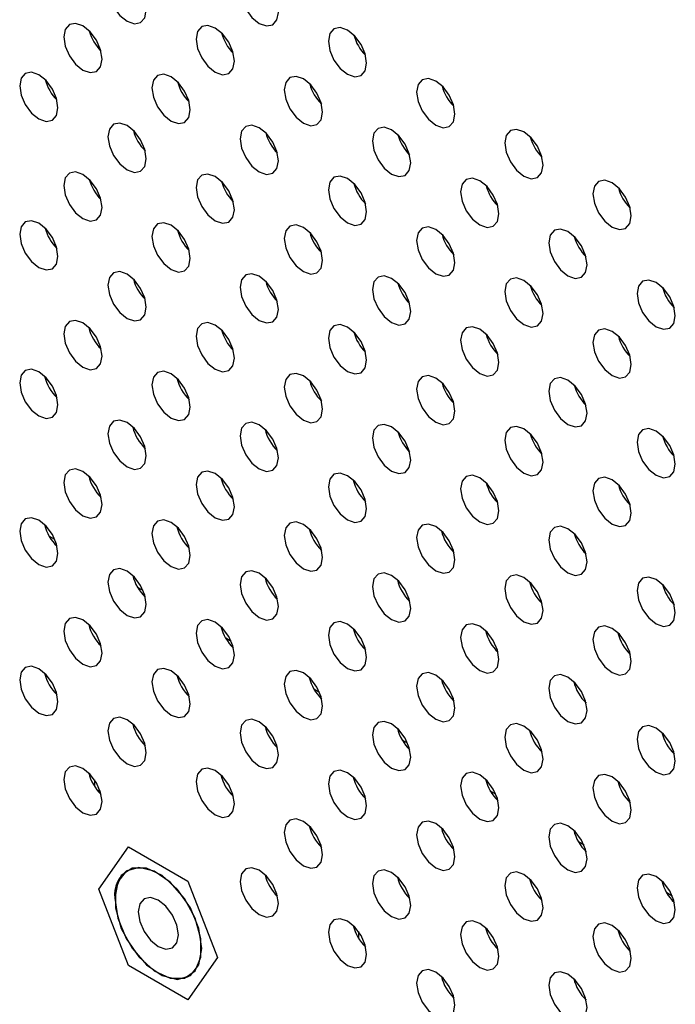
# Model space of a CAD drawing. Header units: millimetres. Extents: x 0 to 844, y -2 to 552.
# Tile 110 of 151: x 674.35 to 677.23, y 388.68 to 393.01. Entities that reach past the tile are written whole.
import ezdxf

# ---------------------------------------------------------------- set-up
doc = ezdxf.new("R2010")
doc.units = ezdxf.units.MM

msp = doc.modelspace()

# ---------------------------------------------------------------- linework, layer by layer
at = {"color": 7, "linetype": 'Continuous', "lineweight": 25}
for p, q in [((674.5014, 390.7209), (674.4771, 390.7349)), ((674.8893, 390.4969), (674.8651, 390.511)), ((675.2773, 390.273), (675.253, 390.287)), ((675.6652, 390.0491), (675.6409, 390.0631)), ((676.0531, 389.8251), (676.0288, 389.8391)), ((676.441, 389.6012), (676.4167, 389.6152)), ((676.8289, 389.3772), (676.8047, 389.3912)), ((674.6947, 389.1841), (674.8253, 389.37)), ((674.8253, 389.37), (674.8255, 389.3701)), ((674.8253, 389.37), (675.0866, 389.2192)), ((674.8214, 389.2668), (674.8212, 389.2667)), ((675.0866, 389.2192), (675.0868, 389.2193)), ((675.0866, 389.2192), (675.2172, 388.8824)), ((674.8253, 388.8474), (674.6947, 389.1841)), ((677.2169, 389.1533), (677.1926, 389.1673)), ((675.8369, 388.9966), (675.8369, 388.9676)), ((675.2172, 388.8824), (675.0866, 388.6966)), ((675.2172, 388.8824), (675.2174, 388.8825)), ((675.0866, 388.6966), (674.8253, 388.8474)), ((675.0907, 388.7999), (675.0909, 388.8)), ((675.0866, 388.6966), (675.0868, 388.6967))]:
    msp.add_line(p, q, dxfattribs=at)
at = {"color": 8, "linetype": 'Continuous', "lineweight": 25}
msp.add_line((674.6763, 389.6639), (674.6763, 389.6344), dxfattribs=at)
at = {"color": 7, "linetype": 'Continuous', "lineweight": 25, "flags": 128}
for points in [[(674.9029, 393.0496), (674.8964, 393.0905), (674.8782, 393.1326), (674.8509, 393.1694), (674.8187, 393.1954), (674.7864, 393.2066), (674.7591, 393.2013), (674.7409, 393.1803), (674.7345, 393.1468), (674.7409, 393.1059), (674.7591, 393.0638), (674.7864, 393.027), (674.8187, 393.001), (674.8509, 392.9898), (674.8782, 392.9951), (674.8964, 393.0161), (674.9029, 393.0496)], [(675.4847, 393.0403), (675.4783, 393.0812), (675.4601, 393.1233), (675.4327, 393.1602), (675.4005, 393.1862), (675.3683, 393.1974), (675.341, 393.192), (675.3227, 393.171), (675.3163, 393.1375), (675.3227, 393.0966), (675.341, 393.0546), (675.3683, 393.0177), (675.4005, 392.9917), (675.4327, 392.9805), (675.4601, 392.9858), (675.4783, 393.0068), (675.4847, 393.0403)], [(674.7089, 392.8349), (674.7025, 392.8758), (674.6842, 392.9179), (674.6569, 392.9547), (674.6247, 392.9807), (674.5925, 392.9919), (674.5652, 392.9866), (674.5469, 392.9656), (674.5405, 392.9321), (674.5469, 392.8912), (674.5652, 392.8491), (674.5925, 392.8123), (674.6247, 392.7863), (674.6569, 392.7751), (674.6842, 392.7804), (674.7025, 392.8014), (674.7089, 392.8349)], [(675.2908, 392.8256), (675.2844, 392.8665), (675.2661, 392.9086), (675.2388, 392.9455), (675.2066, 392.9715), (675.1744, 392.9827), (675.1471, 392.9774), (675.1288, 392.9563), (675.1224, 392.9228), (675.1288, 392.8819), (675.1471, 392.8399), (675.1744, 392.803), (675.2066, 392.777), (675.2388, 392.7658), (675.2661, 392.7711), (675.2844, 392.7921), (675.2908, 392.8256)], [(675.8726, 392.8164), (675.8662, 392.8573), (675.848, 392.8994), (675.8207, 392.9362), (675.7884, 392.9622), (675.7562, 392.9734), (675.7289, 392.9681), (675.7107, 392.9471), (675.7043, 392.9136), (675.7107, 392.8727), (675.7289, 392.8306), (675.7562, 392.7938), (675.7884, 392.7678), (675.8207, 392.7566), (675.848, 392.7619), (675.8662, 392.7829), (675.8726, 392.8164)], [(674.5149, 392.6202), (674.5085, 392.6611), (674.4903, 392.7032), (674.463, 392.74), (674.4307, 392.766), (674.3985, 392.7772), (674.3712, 392.7719), (674.353, 392.7509), (674.3466, 392.7174), (674.353, 392.6765), (674.3712, 392.6344), (674.3985, 392.5976), (674.4307, 392.5716), (674.463, 392.5604), (674.4903, 392.5657), (674.5085, 392.5867), (674.5149, 392.6202)], [(675.0968, 392.611), (675.0904, 392.6519), (675.0721, 392.6939), (675.0448, 392.7308), (675.0126, 392.7568), (674.9804, 392.768), (674.9531, 392.7627), (674.9348, 392.7417), (674.9284, 392.7082), (674.9348, 392.6673), (674.9531, 392.6252), (674.9804, 392.5883), (675.0126, 392.5623), (675.0448, 392.5511), (675.0721, 392.5565), (675.0904, 392.5775), (675.0968, 392.611)], [(675.6787, 392.6017), (675.6723, 392.6426), (675.654, 392.6847), (675.6267, 392.7215), (675.5945, 392.7475), (675.5623, 392.7587), (675.535, 392.7534), (675.5167, 392.7324), (675.5103, 392.6989), (675.5167, 392.658), (675.535, 392.6159), (675.5623, 392.5791), (675.5945, 392.5531), (675.6267, 392.5419), (675.654, 392.5472), (675.6723, 392.5682), (675.6787, 392.6017)], [(676.2606, 392.5925), (676.2541, 392.6334), (676.2359, 392.6754), (676.2086, 392.7123), (676.1764, 392.7383), (676.1441, 392.7495), (676.1168, 392.7442), (676.0986, 392.7232), (676.0922, 392.6897), (676.0986, 392.6488), (676.1168, 392.6067), (676.1441, 392.5698), (676.1764, 392.5438), (676.2086, 392.5326), (676.2359, 392.5379), (676.2541, 392.559), (676.2606, 392.5925)], [(674.9029, 392.3963), (674.8964, 392.4372), (674.8782, 392.4792), (674.8509, 392.5161), (674.8187, 392.5421), (674.7864, 392.5533), (674.7591, 392.548), (674.7409, 392.527), (674.7345, 392.4935), (674.7409, 392.4526), (674.7591, 392.4105), (674.7864, 392.3736), (674.8187, 392.3476), (674.8509, 392.3365), (674.8782, 392.3418), (674.8964, 392.3628), (674.9029, 392.3963)], [(675.4847, 392.387), (675.4783, 392.4279), (675.4601, 392.47), (675.4327, 392.5068), (675.4005, 392.5328), (675.3683, 392.544), (675.341, 392.5387), (675.3227, 392.5177), (675.3163, 392.4842), (675.3227, 392.4433), (675.341, 392.4012), (675.3683, 392.3644), (675.4005, 392.3384), (675.4327, 392.3272), (675.4601, 392.3325), (675.4783, 392.3535), (675.4847, 392.387)], [(676.0666, 392.3778), (676.0602, 392.4187), (676.042, 392.4607), (676.0146, 392.4976), (675.9824, 392.5236), (675.9502, 392.5348), (675.9229, 392.5295), (675.9046, 392.5085), (675.8982, 392.475), (675.9046, 392.4341), (675.9229, 392.392), (675.9502, 392.3551), (675.9824, 392.3291), (676.0146, 392.3179), (676.042, 392.3232), (676.0602, 392.3443), (676.0666, 392.3778)], [(676.6485, 392.3685), (676.6421, 392.4094), (676.6238, 392.4515), (676.5965, 392.4883), (676.5643, 392.5143), (676.5321, 392.5255), (676.5048, 392.5202), (676.4865, 392.4992), (676.4801, 392.4657), (676.4865, 392.4248), (676.5048, 392.3827), (676.5321, 392.3459), (676.5643, 392.3199), (676.5965, 392.3087), (676.6238, 392.314), (676.6421, 392.335), (676.6485, 392.3685)], [(674.7089, 392.1816), (674.7025, 392.2225), (674.6842, 392.2646), (674.6569, 392.3014), (674.6247, 392.3274), (674.5925, 392.3386), (674.5652, 392.3333), (674.5469, 392.3123), (674.5405, 392.2788), (674.5469, 392.2379), (674.5652, 392.1958), (674.5925, 392.159), (674.6247, 392.133), (674.6569, 392.1218), (674.6842, 392.1271), (674.7025, 392.1481), (674.7089, 392.1816)], [(675.2908, 392.1723), (675.2844, 392.2132), (675.2661, 392.2553), (675.2388, 392.2921), (675.2066, 392.3181), (675.1744, 392.3293), (675.1471, 392.324), (675.1288, 392.303), (675.1224, 392.2695), (675.1288, 392.2286), (675.1471, 392.1865), (675.1744, 392.1497), (675.2066, 392.1237), (675.2388, 392.1125), (675.2661, 392.1178), (675.2844, 392.1388), (675.2908, 392.1723)], [(675.8726, 392.1631), (675.8662, 392.204), (675.848, 392.2461), (675.8207, 392.2829), (675.7884, 392.3089), (675.7562, 392.3201), (675.7289, 392.3148), (675.7107, 392.2938), (675.7043, 392.2603), (675.7107, 392.2194), (675.7289, 392.1773), (675.7562, 392.1405), (675.7884, 392.1145), (675.8207, 392.1033), (675.848, 392.1086), (675.8662, 392.1296), (675.8726, 392.1631)], [(676.4545, 392.1538), (676.4481, 392.1947), (676.4299, 392.2368), (676.4026, 392.2736), (676.3703, 392.2996), (676.3381, 392.3108), (676.3108, 392.3055), (676.2926, 392.2845), (676.2861, 392.251), (676.2926, 392.2101), (676.3108, 392.168), (676.3381, 392.1312), (676.3703, 392.1052), (676.4026, 392.094), (676.4299, 392.0993), (676.4481, 392.1203), (676.4545, 392.1538)], [(677.0364, 392.1446), (677.03, 392.1855), (677.0117, 392.2276), (676.9844, 392.2644), (676.9522, 392.2904), (676.92, 392.3016), (676.8927, 392.2963), (676.8744, 392.2753), (676.868, 392.2418), (676.8744, 392.2009), (676.8927, 392.1588), (676.92, 392.122), (676.9522, 392.096), (676.9844, 392.0848), (677.0117, 392.0901), (677.03, 392.1111), (677.0364, 392.1446)], [(674.5149, 391.9669), (674.5085, 392.0078), (674.4903, 392.0499), (674.463, 392.0867), (674.4307, 392.1127), (674.3985, 392.1239), (674.3712, 392.1186), (674.353, 392.0976), (674.3466, 392.0641), (674.353, 392.0232), (674.3712, 391.9811), (674.3985, 391.9443), (674.4307, 391.9183), (674.463, 391.9071), (674.4903, 391.9124), (674.5085, 391.9334), (674.5149, 391.9669)], [(675.0968, 391.9576), (675.0904, 391.9986), (675.0721, 392.0406), (675.0448, 392.0775), (675.0126, 392.1035), (674.9804, 392.1147), (674.9531, 392.1094), (674.9348, 392.0884), (674.9284, 392.0549), (674.9348, 392.0139), (674.9531, 391.9719), (674.9804, 391.935), (675.0126, 391.909), (675.0448, 391.8978), (675.0721, 391.9031), (675.0904, 391.9241), (675.0968, 391.9576)], [(675.6787, 391.9484), (675.6723, 391.9893), (675.654, 392.0314), (675.6267, 392.0682), (675.5945, 392.0942), (675.5623, 392.1054), (675.535, 392.1001), (675.5167, 392.0791), (675.5103, 392.0456), (675.5167, 392.0047), (675.535, 391.9626), (675.5623, 391.9258), (675.5945, 391.8998), (675.6267, 391.8886), (675.654, 391.8939), (675.6723, 391.9149), (675.6787, 391.9484)], [(676.2606, 391.9391), (676.2541, 391.98), (676.2359, 392.0221), (676.2086, 392.059), (676.1764, 392.085), (676.1441, 392.0962), (676.1168, 392.0909), (676.0986, 392.0698), (676.0922, 392.0363), (676.0986, 391.9954), (676.1168, 391.9534), (676.1441, 391.9165), (676.1764, 391.8905), (676.2086, 391.8793), (676.2359, 391.8846), (676.2541, 391.9056), (676.2606, 391.9391)], [(676.8424, 391.9299), (676.836, 391.9708), (676.8178, 392.0129), (676.7905, 392.0497), (676.7583, 392.0757), (676.726, 392.0869), (676.6987, 392.0816), (676.6805, 392.0606), (676.6741, 392.0271), (676.6805, 391.9862), (676.6987, 391.9441), (676.726, 391.9073), (676.7583, 391.8813), (676.7905, 391.8701), (676.8178, 391.8754), (676.836, 391.8964), (676.8424, 391.9299)], [(674.9029, 391.743), (674.8964, 391.7839), (674.8782, 391.8259), (674.8509, 391.8628), (674.8187, 391.8888), (674.7864, 391.9), (674.7591, 391.8947), (674.7409, 391.8737), (674.7345, 391.8402), (674.7409, 391.7993), (674.7591, 391.7572), (674.7864, 391.7203), (674.8187, 391.6943), (674.8509, 391.6831), (674.8782, 391.6884), (674.8964, 391.7094), (674.9029, 391.743)], [(675.4847, 391.7337), (675.4783, 391.7746), (675.4601, 391.8167), (675.4327, 391.8535), (675.4005, 391.8795), (675.3683, 391.8907), (675.341, 391.8854), (675.3227, 391.8644), (675.3163, 391.8309), (675.3227, 391.79), (675.341, 391.7479), (675.3683, 391.7111), (675.4005, 391.6851), (675.4327, 391.6739), (675.4601, 391.6792), (675.4783, 391.7002), (675.4847, 391.7337)], [(676.0666, 391.7244), (676.0602, 391.7653), (676.042, 391.8074), (676.0146, 391.8443), (675.9824, 391.8703), (675.9502, 391.8815), (675.9229, 391.8762), (675.9046, 391.8552), (675.8982, 391.8216), (675.9046, 391.7807), (675.9229, 391.7387), (675.9502, 391.7018), (675.9824, 391.6758), (676.0146, 391.6646), (676.042, 391.6699), (676.0602, 391.6909), (676.0666, 391.7244)], [(676.6485, 391.7152), (676.6421, 391.7561), (676.6238, 391.7982), (676.5965, 391.835), (676.5643, 391.861), (676.5321, 391.8722), (676.5048, 391.8669), (676.4865, 391.8459), (676.4801, 391.8124), (676.4865, 391.7715), (676.5048, 391.7294), (676.5321, 391.6926), (676.5643, 391.6666), (676.5965, 391.6554), (676.6238, 391.6607), (676.6421, 391.6817), (676.6485, 391.7152)], [(677.2304, 391.7059), (677.224, 391.7468), (677.2057, 391.7889), (677.1784, 391.8258), (677.1462, 391.8518), (677.114, 391.863), (677.0866, 391.8576), (677.0684, 391.8366), (677.062, 391.8031), (677.0684, 391.7622), (677.0866, 391.7202), (677.114, 391.6833), (677.1462, 391.6573), (677.1784, 391.6461), (677.2057, 391.6514), (677.224, 391.6724), (677.2304, 391.7059)], [(674.7089, 391.5283), (674.7025, 391.5692), (674.6842, 391.6113), (674.6569, 391.6481), (674.6247, 391.6741), (674.5925, 391.6853), (674.5652, 391.68), (674.5469, 391.659), (674.5405, 391.6255), (674.5469, 391.5846), (674.5652, 391.5425), (674.5925, 391.5057), (674.6247, 391.4797), (674.6569, 391.4685), (674.6842, 391.4738), (674.7025, 391.4948), (674.7089, 391.5283)], [(675.2908, 391.519), (675.2844, 391.5599), (675.2661, 391.602), (675.2388, 391.6388), (675.2066, 391.6648), (675.1744, 391.676), (675.1471, 391.6707), (675.1288, 391.6497), (675.1224, 391.6162), (675.1288, 391.5753), (675.1471, 391.5332), (675.1744, 391.4964), (675.2066, 391.4704), (675.2388, 391.4592), (675.2661, 391.4645), (675.2844, 391.4855), (675.2908, 391.519)], [(675.8726, 391.5098), (675.8662, 391.5507), (675.848, 391.5927), (675.8207, 391.6296), (675.7884, 391.6556), (675.7562, 391.6668), (675.7289, 391.6615), (675.7107, 391.6405), (675.7043, 391.607), (675.7107, 391.5661), (675.7289, 391.524), (675.7562, 391.4871), (675.7884, 391.4611), (675.8207, 391.4499), (675.848, 391.4553), (675.8662, 391.4763), (675.8726, 391.5098)], [(676.4545, 391.5005), (676.4481, 391.5414), (676.4299, 391.5835), (676.4026, 391.6203), (676.3703, 391.6463), (676.3381, 391.6575), (676.3108, 391.6522), (676.2926, 391.6312), (676.2861, 391.5977), (676.2926, 391.5568), (676.3108, 391.5147), (676.3381, 391.4779), (676.3703, 391.4519), (676.4026, 391.4407), (676.4299, 391.446), (676.4481, 391.467), (676.4545, 391.5005)], [(677.0364, 391.4913), (677.03, 391.5322), (677.0117, 391.5742), (676.9844, 391.6111), (676.9522, 391.6371), (676.92, 391.6483), (676.8927, 391.643), (676.8744, 391.622), (676.868, 391.5885), (676.8744, 391.5476), (676.8927, 391.5055), (676.92, 391.4686), (676.9522, 391.4426), (676.9844, 391.4314), (677.0117, 391.4367), (677.03, 391.4578), (677.0364, 391.4913)], [(674.5149, 391.3136), (674.5085, 391.3545), (674.4903, 391.3966), (674.463, 391.4334), (674.4307, 391.4594), (674.3985, 391.4706), (674.3712, 391.4653), (674.353, 391.4443), (674.3466, 391.4108), (674.353, 391.3699), (674.3712, 391.3278), (674.3985, 391.291), (674.4307, 391.265), (674.463, 391.2538), (674.4903, 391.2591), (674.5085, 391.2801), (674.5149, 391.3136)], [(675.0968, 391.3043), (675.0904, 391.3452), (675.0721, 391.3873), (675.0448, 391.4242), (675.0126, 391.4502), (674.9804, 391.4614), (674.9531, 391.456), (674.9348, 391.435), (674.9284, 391.4015), (674.9348, 391.3606), (674.9531, 391.3186), (674.9804, 391.2817), (675.0126, 391.2557), (675.0448, 391.2445), (675.0721, 391.2498), (675.0904, 391.2708), (675.0968, 391.3043)], [(675.6787, 391.2951), (675.6723, 391.336), (675.654, 391.3781), (675.6267, 391.4149), (675.5945, 391.4409), (675.5623, 391.4521), (675.535, 391.4468), (675.5167, 391.4258), (675.5103, 391.3923), (675.5167, 391.3514), (675.535, 391.3093), (675.5623, 391.2725), (675.5945, 391.2465), (675.6267, 391.2353), (675.654, 391.2406), (675.6723, 391.2616), (675.6787, 391.2951)], [(676.2606, 391.2858), (676.2541, 391.3267), (676.2359, 391.3688), (676.2086, 391.4056), (676.1764, 391.4316), (676.1441, 391.4428), (676.1168, 391.4375), (676.0986, 391.4165), (676.0922, 391.383), (676.0986, 391.3421), (676.1168, 391.3), (676.1441, 391.2632), (676.1764, 391.2372), (676.2086, 391.226), (676.2359, 391.2313), (676.2541, 391.2523), (676.2606, 391.2858)], [(676.8424, 391.2766), (676.836, 391.3175), (676.8178, 391.3595), (676.7905, 391.3964), (676.7583, 391.4224), (676.726, 391.4336), (676.6987, 391.4283), (676.6805, 391.4073), (676.6741, 391.3738), (676.6805, 391.3329), (676.6987, 391.2908), (676.726, 391.2539), (676.7583, 391.2279), (676.7905, 391.2167), (676.8178, 391.2221), (676.836, 391.2431), (676.8424, 391.2766)], [(674.9029, 391.0896), (674.8964, 391.1305), (674.8782, 391.1726), (674.8509, 391.2095), (674.8187, 391.2355), (674.7864, 391.2467), (674.7591, 391.2414), (674.7409, 391.2203), (674.7345, 391.1868), (674.7409, 391.1459), (674.7591, 391.1039), (674.7864, 391.067), (674.8187, 391.041), (674.8509, 391.0298), (674.8782, 391.0351), (674.8964, 391.0561), (674.9029, 391.0896)], [(675.4847, 391.0804), (675.4783, 391.1213), (675.4601, 391.1634), (675.4327, 391.2002), (675.4005, 391.2262), (675.3683, 391.2374), (675.341, 391.2321), (675.3227, 391.2111), (675.3163, 391.1776), (675.3227, 391.1367), (675.341, 391.0946), (675.3683, 391.0578), (675.4005, 391.0318), (675.4327, 391.0206), (675.4601, 391.0259), (675.4783, 391.0469), (675.4847, 391.0804)], [(676.0666, 391.0711), (676.0602, 391.112), (676.042, 391.1541), (676.0146, 391.191), (675.9824, 391.217), (675.9502, 391.2281), (675.9229, 391.2228), (675.9046, 391.2018), (675.8982, 391.1683), (675.9046, 391.1274), (675.9229, 391.0854), (675.9502, 391.0485), (675.9824, 391.0225), (676.0146, 391.0113), (676.042, 391.0166), (676.0602, 391.0376), (676.0666, 391.0711)], [(676.6485, 391.0619), (676.6421, 391.1028), (676.6238, 391.1449), (676.5965, 391.1817), (676.5643, 391.2077), (676.5321, 391.2189), (676.5048, 391.2136), (676.4865, 391.1926), (676.4801, 391.1591), (676.4865, 391.1182), (676.5048, 391.0761), (676.5321, 391.0393), (676.5643, 391.0133), (676.5965, 391.0021), (676.6238, 391.0074), (676.6421, 391.0284), (676.6485, 391.0619)], [(677.2304, 391.0526), (677.224, 391.0935), (677.2057, 391.1356), (677.1784, 391.1724), (677.1462, 391.1984), (677.114, 391.2096), (677.0866, 391.2043), (677.0684, 391.1833), (677.062, 391.1498), (677.0684, 391.1089), (677.0866, 391.0668), (677.114, 391.03), (677.1462, 391.004), (677.1784, 390.9928), (677.2057, 390.9981), (677.224, 391.0191), (677.2304, 391.0526)], [(674.7089, 390.875), (674.7025, 390.9159), (674.6842, 390.9579), (674.6569, 390.9948), (674.6247, 391.0208), (674.5925, 391.032), (674.5652, 391.0267), (674.5469, 391.0057), (674.5405, 390.9722), (674.5469, 390.9313), (674.5652, 390.8892), (674.5925, 390.8523), (674.6247, 390.8263), (674.6569, 390.8151), (674.6842, 390.8205), (674.7025, 390.8415), (674.7089, 390.875)], [(675.2908, 390.8657), (675.2844, 390.9066), (675.2661, 390.9487), (675.2388, 390.9855), (675.2066, 391.0115), (675.1744, 391.0227), (675.1471, 391.0174), (675.1288, 390.9964), (675.1224, 390.9629), (675.1288, 390.922), (675.1471, 390.8799), (675.1744, 390.8431), (675.2066, 390.8171), (675.2388, 390.8059), (675.2661, 390.8112), (675.2844, 390.8322), (675.2908, 390.8657)], [(675.8726, 390.8565), (675.8662, 390.8974), (675.848, 390.9394), (675.8207, 390.9763), (675.7884, 391.0023), (675.7562, 391.0135), (675.7289, 391.0082), (675.7107, 390.9872), (675.7043, 390.9537), (675.7107, 390.9128), (675.7289, 390.8707), (675.7562, 390.8338), (675.7884, 390.8078), (675.8207, 390.7966), (675.848, 390.8019), (675.8662, 390.8229), (675.8726, 390.8565)], [(676.4545, 390.8472), (676.4481, 390.8881), (676.4299, 390.9302), (676.4026, 390.967), (676.3703, 390.993), (676.3381, 391.0042), (676.3108, 390.9989), (676.2926, 390.9779), (676.2861, 390.9444), (676.2926, 390.9035), (676.3108, 390.8614), (676.3381, 390.8246), (676.3703, 390.7986), (676.4026, 390.7874), (676.4299, 390.7927), (676.4481, 390.8137), (676.4545, 390.8472)], [(677.0364, 390.8379), (677.03, 390.8788), (677.0117, 390.9209), (676.9844, 390.9578), (676.9522, 390.9838), (676.92, 390.995), (676.8927, 390.9897), (676.8744, 390.9687), (676.868, 390.9351), (676.8744, 390.8942), (676.8927, 390.8522), (676.92, 390.8153), (676.9522, 390.7893), (676.9844, 390.7781), (677.0117, 390.7834), (677.03, 390.8044), (677.0364, 390.8379)], [(674.5149, 390.6603), (674.5085, 390.7012), (674.4903, 390.7432), (674.463, 390.7801), (674.4307, 390.8061), (674.3985, 390.8173), (674.3712, 390.812), (674.353, 390.791), (674.3466, 390.7575), (674.353, 390.7166), (674.3712, 390.6745), (674.3985, 390.6376), (674.4307, 390.6116), (674.463, 390.6004), (674.4903, 390.6058), (674.5085, 390.6268), (674.5149, 390.6603)], [(675.0968, 390.651), (675.0904, 390.6919), (675.0721, 390.734), (675.0448, 390.7708), (675.0126, 390.7968), (674.9804, 390.808), (674.9531, 390.8027), (674.9348, 390.7817), (674.9284, 390.7482), (674.9348, 390.7073), (674.9531, 390.6652), (674.9804, 390.6284), (675.0126, 390.6024), (675.0448, 390.5912), (675.0721, 390.5965), (675.0904, 390.6175), (675.0968, 390.651)], [(675.6787, 390.6418), (675.6723, 390.6827), (675.654, 390.7247), (675.6267, 390.7616), (675.5945, 390.7876), (675.5623, 390.7988), (675.535, 390.7935), (675.5167, 390.7725), (675.5103, 390.739), (675.5167, 390.6981), (675.535, 390.656), (675.5623, 390.6191), (675.5945, 390.5931), (675.6267, 390.5819), (675.654, 390.5872), (675.6723, 390.6083), (675.6787, 390.6418)], [(676.2606, 390.6325), (676.2541, 390.6734), (676.2359, 390.7155), (676.2086, 390.7523), (676.1764, 390.7783), (676.1441, 390.7895), (676.1168, 390.7842), (676.0986, 390.7632), (676.0922, 390.7297), (676.0986, 390.6888), (676.1168, 390.6467), (676.1441, 390.6099), (676.1764, 390.5839), (676.2086, 390.5727), (676.2359, 390.578), (676.2541, 390.599), (676.2606, 390.6325)], [(676.8424, 390.6232), (676.836, 390.6642), (676.8178, 390.7062), (676.7905, 390.7431), (676.7583, 390.7691), (676.726, 390.7803), (676.6987, 390.775), (676.6805, 390.754), (676.6741, 390.7205), (676.6805, 390.6795), (676.6987, 390.6375), (676.726, 390.6006), (676.7583, 390.5746), (676.7905, 390.5634), (676.8178, 390.5687), (676.836, 390.5897), (676.8424, 390.6232)], [(674.9029, 390.4363), (674.8964, 390.4772), (674.8782, 390.5193), (674.8509, 390.5561), (674.8187, 390.5821), (674.7864, 390.5933), (674.7591, 390.588), (674.7409, 390.567), (674.7345, 390.5335), (674.7409, 390.4926), (674.7591, 390.4505), (674.7864, 390.4137), (674.8187, 390.3877), (674.8509, 390.3765), (674.8782, 390.3818), (674.8964, 390.4028), (674.9029, 390.4363)], [(675.4847, 390.4271), (675.4783, 390.468), (675.4601, 390.5101), (675.4327, 390.5469), (675.4005, 390.5729), (675.3683, 390.5841), (675.341, 390.5788), (675.3227, 390.5578), (675.3163, 390.5243), (675.3227, 390.4834), (675.341, 390.4413), (675.3683, 390.4045), (675.4005, 390.3785), (675.4327, 390.3673), (675.4601, 390.3726), (675.4783, 390.3936), (675.4847, 390.4271)], [(676.0666, 390.4178), (676.0602, 390.4587), (676.042, 390.5008), (676.0146, 390.5376), (675.9824, 390.5636), (675.9502, 390.5748), (675.9229, 390.5695), (675.9046, 390.5485), (675.8982, 390.515), (675.9046, 390.4741), (675.9229, 390.432), (675.9502, 390.3952), (675.9824, 390.3692), (676.0146, 390.358), (676.042, 390.3633), (676.0602, 390.3843), (676.0666, 390.4178)], [(676.6485, 390.4086), (676.6421, 390.4495), (676.6238, 390.4915), (676.5965, 390.5284), (676.5643, 390.5544), (676.5321, 390.5656), (676.5048, 390.5603), (676.4865, 390.5393), (676.4801, 390.5058), (676.4865, 390.4649), (676.5048, 390.4228), (676.5321, 390.386), (676.5643, 390.36), (676.5965, 390.3488), (676.6238, 390.3541), (676.6421, 390.3751), (676.6485, 390.4086)], [(677.2304, 390.3993), (677.224, 390.4402), (677.2057, 390.4823), (677.1784, 390.5191), (677.1462, 390.5451), (677.114, 390.5563), (677.0866, 390.551), (677.0684, 390.53), (677.062, 390.4965), (677.0684, 390.4556), (677.0866, 390.4135), (677.114, 390.3767), (677.1462, 390.3507), (677.1784, 390.3395), (677.2057, 390.3448), (677.224, 390.3658), (677.2304, 390.3993)], [(674.7089, 390.2216), (674.7025, 390.2625), (674.6842, 390.3046), (674.6569, 390.3415), (674.6247, 390.3675), (674.5925, 390.3787), (674.5652, 390.3734), (674.5469, 390.3524), (674.5405, 390.3188), (674.5469, 390.2779), (674.5652, 390.2359), (674.5925, 390.199), (674.6247, 390.173), (674.6569, 390.1618), (674.6842, 390.1671), (674.7025, 390.1881), (674.7089, 390.2216)], [(675.2908, 390.2124), (675.2844, 390.2533), (675.2661, 390.2954), (675.2388, 390.3322), (675.2066, 390.3582), (675.1744, 390.3694), (675.1471, 390.3641), (675.1288, 390.3431), (675.1224, 390.3096), (675.1288, 390.2687), (675.1471, 390.2266), (675.1744, 390.1898), (675.2066, 390.1638), (675.2388, 390.1526), (675.2661, 390.1579), (675.2844, 390.1789), (675.2908, 390.2124)], [(675.8726, 390.2031), (675.8662, 390.244), (675.848, 390.2861), (675.8207, 390.323), (675.7884, 390.349), (675.7562, 390.3602), (675.7289, 390.3548), (675.7107, 390.3338), (675.7043, 390.3003), (675.7107, 390.2594), (675.7289, 390.2174), (675.7562, 390.1805), (675.7884, 390.1545), (675.8207, 390.1433), (675.848, 390.1486), (675.8662, 390.1696), (675.8726, 390.2031)], [(676.4545, 390.1939), (676.4481, 390.2348), (676.4299, 390.2769), (676.4026, 390.3137), (676.3703, 390.3397), (676.3381, 390.3509), (676.3108, 390.3456), (676.2926, 390.3246), (676.2861, 390.2911), (676.2926, 390.2502), (676.3108, 390.2081), (676.3381, 390.1713), (676.3703, 390.1453), (676.4026, 390.1341), (676.4299, 390.1394), (676.4481, 390.1604), (676.4545, 390.1939)], [(677.0364, 390.1846), (677.03, 390.2255), (677.0117, 390.2676), (676.9844, 390.3045), (676.9522, 390.3305), (676.92, 390.3416), (676.8927, 390.3363), (676.8744, 390.3153), (676.868, 390.2818), (676.8744, 390.2409), (676.8927, 390.1989), (676.92, 390.162), (676.9522, 390.136), (676.9844, 390.1248), (677.0117, 390.1301), (677.03, 390.1511), (677.0364, 390.1846)], [(674.5149, 390.007), (674.5085, 390.0479), (674.4903, 390.0899), (674.463, 390.1268), (674.4307, 390.1528), (674.3985, 390.164), (674.3712, 390.1587), (674.353, 390.1377), (674.3466, 390.1042), (674.353, 390.0632), (674.3712, 390.0212), (674.3985, 389.9843), (674.4307, 389.9583), (674.463, 389.9471), (674.4903, 389.9524), (674.5085, 389.9734), (674.5149, 390.007)], [(675.0968, 389.9977), (675.0904, 390.0386), (675.0721, 390.0807), (675.0448, 390.1175), (675.0126, 390.1435), (674.9804, 390.1547), (674.9531, 390.1494), (674.9348, 390.1284), (674.9284, 390.0949), (674.9348, 390.054), (674.9531, 390.0119), (674.9804, 389.9751), (675.0126, 389.9491), (675.0448, 389.9379), (675.0721, 389.9432), (675.0904, 389.9642), (675.0968, 389.9977)], [(675.6787, 389.9884), (675.6723, 390.0293), (675.654, 390.0714), (675.6267, 390.1083), (675.5945, 390.1343), (675.5623, 390.1455), (675.535, 390.1402), (675.5167, 390.1192), (675.5103, 390.0856), (675.5167, 390.0447), (675.535, 390.0027), (675.5623, 389.9658), (675.5945, 389.9398), (675.6267, 389.9286), (675.654, 389.9339), (675.6723, 389.9549), (675.6787, 389.9884)], [(676.2606, 389.9792), (676.2541, 390.0201), (676.2359, 390.0622), (676.2086, 390.099), (676.1764, 390.125), (676.1441, 390.1362), (676.1168, 390.1309), (676.0986, 390.1099), (676.0922, 390.0764), (676.0986, 390.0355), (676.1168, 389.9934), (676.1441, 389.9566), (676.1764, 389.9306), (676.2086, 389.9194), (676.2359, 389.9247), (676.2541, 389.9457), (676.2606, 389.9792)], [(676.8424, 389.9699), (676.836, 390.0108), (676.8178, 390.0529), (676.7905, 390.0898), (676.7583, 390.1158), (676.726, 390.127), (676.6987, 390.1216), (676.6805, 390.1006), (676.6741, 390.0671), (676.6805, 390.0262), (676.6987, 389.9842), (676.726, 389.9473), (676.7583, 389.9213), (676.7905, 389.9101), (676.8178, 389.9154), (676.836, 389.9364), (676.8424, 389.9699)], [(674.9029, 389.783), (674.8964, 389.8239), (674.8782, 389.866), (674.8509, 389.9028), (674.8187, 389.9288), (674.7864, 389.94), (674.7591, 389.9347), (674.7409, 389.9137), (674.7345, 389.8802), (674.7409, 389.8393), (674.7591, 389.7972), (674.7864, 389.7604), (674.8187, 389.7344), (674.8509, 389.7232), (674.8782, 389.7285), (674.8964, 389.7495), (674.9029, 389.783)], [(675.4847, 389.7738), (675.4783, 389.8147), (675.4601, 389.8567), (675.4327, 389.8936), (675.4005, 389.9196), (675.3683, 389.9308), (675.341, 389.9255), (675.3227, 389.9045), (675.3163, 389.871), (675.3227, 389.8301), (675.341, 389.788), (675.3683, 389.7511), (675.4005, 389.7251), (675.4327, 389.7139), (675.4601, 389.7193), (675.4783, 389.7403), (675.4847, 389.7738)], [(676.0666, 389.7645), (676.0602, 389.8054), (676.042, 389.8475), (676.0146, 389.8843), (675.9824, 389.9103), (675.9502, 389.9215), (675.9229, 389.9162), (675.9046, 389.8952), (675.8982, 389.8617), (675.9046, 389.8208), (675.9229, 389.7787), (675.9502, 389.7419), (675.9824, 389.7159), (676.0146, 389.7047), (676.042, 389.71), (676.0602, 389.731), (676.0666, 389.7645)], [(676.6485, 389.7553), (676.6421, 389.7962), (676.6238, 389.8382), (676.5965, 389.8751), (676.5643, 389.9011), (676.5321, 389.9123), (676.5048, 389.907), (676.4865, 389.886), (676.4801, 389.8525), (676.4865, 389.8116), (676.5048, 389.7695), (676.5321, 389.7326), (676.5643, 389.7066), (676.5965, 389.6954), (676.6238, 389.7007), (676.6421, 389.7218), (676.6485, 389.7553)], [(677.2304, 389.746), (677.224, 389.7869), (677.2057, 389.829), (677.1784, 389.8658), (677.1462, 389.8918), (677.114, 389.903), (677.0866, 389.8977), (677.0684, 389.8767), (677.062, 389.8432), (677.0684, 389.8023), (677.0866, 389.7602), (677.114, 389.7234), (677.1462, 389.6974), (677.1784, 389.6862), (677.2057, 389.6915), (677.224, 389.7125), (677.2304, 389.746)], [(674.7089, 389.5683), (674.7025, 389.6092), (674.6842, 389.6513), (674.6569, 389.6882), (674.6247, 389.7142), (674.5925, 389.7254), (674.5652, 389.72), (674.5469, 389.699), (674.5405, 389.6655), (674.5469, 389.6246), (674.5652, 389.5826), (674.5925, 389.5457), (674.6247, 389.5197), (674.6569, 389.5085), (674.6842, 389.5138), (674.7025, 389.5348), (674.7089, 389.5683)], [(675.2908, 389.5591), (675.2844, 389.6), (675.2661, 389.642), (675.2388, 389.6789), (675.2066, 389.7049), (675.1744, 389.7161), (675.1471, 389.7108), (675.1288, 389.6898), (675.1224, 389.6563), (675.1288, 389.6154), (675.1471, 389.5733), (675.1744, 389.5365), (675.2066, 389.5105), (675.2388, 389.4993), (675.2661, 389.5046), (675.2844, 389.5256), (675.2908, 389.5591)], [(675.8726, 389.5498), (675.8662, 389.5907), (675.848, 389.6328), (675.8207, 389.6696), (675.7884, 389.6956), (675.7562, 389.7068), (675.7289, 389.7015), (675.7107, 389.6805), (675.7043, 389.647), (675.7107, 389.6061), (675.7289, 389.564), (675.7562, 389.5272), (675.7884, 389.5012), (675.8207, 389.49), (675.848, 389.4953), (675.8662, 389.5163), (675.8726, 389.5498)], [(676.4545, 389.5406), (676.4481, 389.5815), (676.4299, 389.6235), (676.4026, 389.6604), (676.3703, 389.6864), (676.3381, 389.6976), (676.3108, 389.6923), (676.2926, 389.6713), (676.2861, 389.6378), (676.2926, 389.5969), (676.3108, 389.5548), (676.3381, 389.5179), (676.3703, 389.4919), (676.4026, 389.4807), (676.4299, 389.4861), (676.4481, 389.5071), (676.4545, 389.5406)], [(677.0364, 389.5313), (677.03, 389.5722), (677.0117, 389.6143), (676.9844, 389.6511), (676.9522, 389.6771), (676.92, 389.6883), (676.8927, 389.683), (676.8744, 389.662), (676.868, 389.6285), (676.8744, 389.5876), (676.8927, 389.5455), (676.92, 389.5087), (676.9522, 389.4827), (676.9844, 389.4715), (677.0117, 389.4768), (677.03, 389.4978), (677.0364, 389.5313)], [(674.6869, 389.6197), (674.696, 389.6158), (674.701, 389.614)], [(675.6787, 389.3351), (675.6723, 389.376), (675.654, 389.4181), (675.6267, 389.4549), (675.5945, 389.4809), (675.5623, 389.4921), (675.535, 389.4868), (675.5167, 389.4658), (675.5103, 389.4323), (675.5167, 389.3914), (675.535, 389.3494), (675.5623, 389.3125), (675.5945, 389.2865), (675.6267, 389.2753), (675.654, 389.2806), (675.6723, 389.3016), (675.6787, 389.3351)], [(676.2606, 389.3259), (676.2541, 389.3668), (676.2359, 389.4089), (676.2086, 389.4457), (676.1764, 389.4717), (676.1441, 389.4829), (676.1168, 389.4776), (676.0986, 389.4566), (676.0922, 389.4231), (676.0986, 389.3822), (676.1168, 389.3401), (676.1441, 389.3033), (676.1764, 389.2773), (676.2086, 389.2661), (676.2359, 389.2714), (676.2541, 389.2924), (676.2606, 389.3259)], [(676.8424, 389.3166), (676.836, 389.3575), (676.8178, 389.3996), (676.7905, 389.4364), (676.7583, 389.4624), (676.726, 389.4736), (676.6987, 389.4683), (676.6805, 389.4473), (676.6741, 389.4138), (676.6805, 389.3729), (676.6987, 389.3308), (676.726, 389.294), (676.7583, 389.268), (676.7905, 389.2568), (676.8178, 389.2621), (676.836, 389.2831), (676.8424, 389.3166)], [(674.7654, 389.1433), (674.7783, 389.0564), (674.8151, 388.9663), (674.871, 388.8853), (674.9384, 388.8243), (675.0081, 388.7915), (675.0708, 388.7914), (675.118, 388.8239), (675.1433, 388.8847), (675.1433, 388.9656), (675.118, 389.0556), (675.0708, 389.1426), (675.0081, 389.2148), (674.9384, 389.2625), (674.871, 389.2793), (674.8151, 389.2628), (674.7783, 389.2153), (674.7654, 389.1433)], [(675.1474, 388.923), (675.1345, 389.0102), (675.0975, 389.1006), (675.0414, 389.1819), (674.9738, 389.2431), (674.9038, 389.276), (674.8409, 389.2762), (674.7935, 389.2435), (674.7681, 389.1825), (674.7681, 389.1013), (674.7935, 389.011), (674.8409, 388.9237), (674.9038, 388.8512), (674.9738, 388.8033), (675.0414, 388.7864), (675.0975, 388.803), (675.1345, 388.8506), (675.1474, 388.923)], [(675.4847, 389.1204), (675.4783, 389.1614), (675.4601, 389.2034), (675.4327, 389.2403), (675.4005, 389.2663), (675.3683, 389.2775), (675.341, 389.2722), (675.3227, 389.2512), (675.3163, 389.2177), (675.3227, 389.1768), (675.341, 389.1347), (675.3683, 389.0978), (675.4005, 389.0718), (675.4327, 389.0606), (675.4601, 389.0659), (675.4783, 389.0869), (675.4847, 389.1204)], [(676.0666, 389.1112), (676.0602, 389.1521), (676.042, 389.1942), (676.0146, 389.231), (675.9824, 389.257), (675.9502, 389.2682), (675.9229, 389.2629), (675.9046, 389.2419), (675.8982, 389.2084), (675.9046, 389.1675), (675.9229, 389.1254), (675.9502, 389.0886), (675.9824, 389.0626), (676.0146, 389.0514), (676.042, 389.0567), (676.0602, 389.0777), (676.0666, 389.1112)], [(676.6485, 389.1019), (676.6421, 389.1428), (676.6238, 389.1849), (676.5965, 389.2218), (676.5643, 389.2478), (676.5321, 389.259), (676.5048, 389.2537), (676.4865, 389.2327), (676.4801, 389.1991), (676.4865, 389.1582), (676.5048, 389.1162), (676.5321, 389.0793), (676.5643, 389.0533), (676.5965, 389.0421), (676.6238, 389.0474), (676.6421, 389.0684), (676.6485, 389.1019)], [(677.2304, 389.0927), (677.224, 389.1336), (677.2057, 389.1757), (677.1784, 389.2125), (677.1462, 389.2385), (677.114, 389.2497), (677.0866, 389.2444), (677.0684, 389.2234), (677.062, 389.1899), (677.0684, 389.149), (677.0866, 389.1069), (677.114, 389.0701), (677.1462, 389.0441), (677.1784, 389.0329), (677.2057, 389.0382), (677.224, 389.0592), (677.2304, 389.0927)], [(674.7656, 389.1434), (674.7784, 389.0565), (674.8153, 388.9664), (674.8712, 388.8854), (674.9386, 388.8244), (675.0083, 388.7916), (675.071, 388.7915), (675.0909, 388.8)], [(674.8677, 389.0844), (674.8745, 389.0415), (674.8936, 388.9973), (674.9223, 388.9586), (674.9561, 388.9313), (674.99, 388.9196), (675.0186, 388.9251), (675.0378, 388.9472), (675.0445, 388.9823), (675.0378, 389.0253), (675.0186, 389.0695), (674.99, 389.1081), (674.9561, 389.1354), (674.9223, 389.1472), (674.8936, 389.1416), (674.8745, 389.1196), (674.8677, 389.0844)], [(675.8726, 388.8965), (675.8662, 388.9374), (675.848, 388.9795), (675.8207, 389.0163), (675.7884, 389.0423), (675.7562, 389.0535), (675.7289, 389.0482), (675.7107, 389.0272), (675.7043, 388.9937), (675.7107, 388.9528), (675.7289, 388.9107), (675.7562, 388.8739), (675.7884, 388.8479), (675.8207, 388.8367), (675.848, 388.842), (675.8662, 388.863), (675.8726, 388.8965)], [(676.4545, 388.8872), (676.4481, 388.9282), (676.4299, 388.9702), (676.4026, 389.0071), (676.3703, 389.0331), (676.3381, 389.0443), (676.3108, 389.039), (676.2926, 389.018), (676.2861, 388.9845), (676.2926, 388.9435), (676.3108, 388.9015), (676.3381, 388.8646), (676.3703, 388.8386), (676.4026, 388.8274), (676.4299, 388.8327), (676.4481, 388.8537), (676.4545, 388.8872)], [(677.0364, 388.878), (677.03, 388.9189), (677.0117, 388.961), (676.9844, 388.9978), (676.9522, 389.0238), (676.92, 389.035), (676.8927, 389.0297), (676.8744, 389.0087), (676.868, 388.9752), (676.8744, 388.9343), (676.8927, 388.8922), (676.92, 388.8554), (676.9522, 388.8294), (676.9844, 388.8182), (677.0117, 388.8235), (677.03, 388.8445), (677.0364, 388.878)], [(676.2606, 388.6726), (676.2541, 388.7135), (676.2359, 388.7555), (676.2086, 388.7924), (676.1764, 388.8184), (676.1441, 388.8296), (676.1168, 388.8243), (676.0986, 388.8033), (676.0922, 388.7698), (676.0986, 388.7289), (676.1168, 388.6868), (676.1441, 388.6499), (676.1764, 388.6239), (676.2086, 388.6128), (676.2359, 388.6181), (676.2541, 388.6391), (676.2606, 388.6726)], [(676.8424, 388.6633), (676.836, 388.7042), (676.8178, 388.7463), (676.7905, 388.7831), (676.7583, 388.8091), (676.726, 388.8203), (676.6987, 388.815), (676.6805, 388.794), (676.6741, 388.7605), (676.6805, 388.7196), (676.6987, 388.6775), (676.726, 388.6407), (676.7583, 388.6147), (676.7905, 388.6035), (676.8178, 388.6088), (676.836, 388.6298), (676.8424, 388.6633)]]:
    msp.add_lwpolyline(points, dxfattribs=at)
at = {"color": 7, "linetype": 'Continuous', "lineweight": 25}
for centre, radius, start, end in [((674.8423, 393.0091), 0.1961, 194.8, 225.1946), ((675.4242, 392.9998), 0.1961, 194.8005, 225.1954), ((676.0061, 392.9906), 0.1961, 194.8043, 225.1903), ((674.6483, 392.7944), 0.1961, 194.801, 225.1942), ((675.2302, 392.7852), 0.1961, 194.8004, 225.1942), ((675.8121, 392.7759), 0.1961, 194.8016, 225.1943), ((676.394, 392.7667), 0.1961, 194.8009, 225.193), ((675.0362, 392.5705), 0.1961, 194.8001, 225.1959), ((675.6181, 392.5612), 0.1961, 194.8015, 225.193), ((676.2, 392.552), 0.1961, 194.801, 225.1942), ((676.7819, 392.5427), 0.1961, 194.8, 225.1946), ((674.8423, 392.3558), 0.1961, 194.8, 225.1946), ((675.4242, 392.3465), 0.1961, 194.8005, 225.1954), ((676.0061, 392.3373), 0.1961, 194.8043, 225.1903), ((676.5879, 392.328), 0.1961, 194.801, 225.1942), ((677.1698, 392.3188), 0.1961, 194.8015, 225.193), ((674.6483, 392.1411), 0.1961, 194.801, 225.1942), ((675.2302, 392.1319), 0.1961, 194.8004, 225.1942), ((675.8121, 392.1226), 0.1961, 194.8016, 225.1943), ((676.394, 392.1134), 0.1961, 194.8009, 225.193), ((676.9758, 392.1041), 0.1961, 194.8001, 225.1959), ((675.0362, 391.9172), 0.1961, 194.8001, 225.1959), ((675.6181, 391.9079), 0.1961, 194.8015, 225.193), ((676.2, 391.8987), 0.1961, 194.801, 225.1942), ((676.7819, 391.8894), 0.1961, 194.8, 225.1946), ((677.3638, 391.8802), 0.1961, 194.8016, 225.1943), ((674.8396, 391.7009), 0.1951, 193.6235, 226.3715), ((675.4242, 391.6932), 0.1961, 194.8005, 225.1954), ((676.0061, 391.684), 0.1961, 194.8043, 225.1903), ((676.5879, 391.6747), 0.1961, 194.801, 225.1942), ((677.1698, 391.6655), 0.1961, 194.8015, 225.193), ((674.6457, 391.4862), 0.1951, 193.6241, 226.3715), ((675.2275, 391.477), 0.1951, 193.6239, 226.371), ((675.8121, 391.4693), 0.1961, 194.8016, 225.1943), ((676.394, 391.46), 0.1961, 194.8009, 225.193), ((676.9758, 391.4508), 0.1961, 194.8001, 225.1959), ((675.0336, 391.2623), 0.1951, 193.6235, 226.3727), ((675.6154, 391.2531), 0.1951, 193.6223, 226.372), ((676.2, 391.2453), 0.1961, 194.801, 225.1942), ((676.7819, 391.2361), 0.1961, 194.8, 225.1946), ((677.3638, 391.2268), 0.1961, 194.8016, 225.1943), ((674.8396, 391.0476), 0.1951, 193.6744, 226.37), ((675.4215, 391.0384), 0.1951, 193.624, 226.3722), ((676.0034, 391.0291), 0.1951, 193.624, 226.3703), ((676.5879, 391.0214), 0.1961, 194.801, 225.1942), ((677.1698, 391.0122), 0.1961, 194.8015, 225.193), ((674.6457, 390.8329), 0.1951, 193.6241, 226.3715), ((675.2275, 390.8237), 0.1951, 193.6725, 226.3713), ((675.8094, 390.8144), 0.1951, 193.6223, 226.3732), ((676.3913, 390.8052), 0.1951, 193.6235, 226.3715), ((676.9758, 390.7975), 0.1961, 194.8001, 225.1959), ((675.0336, 390.609), 0.1951, 193.6235, 226.3727), ((675.6154, 390.5998), 0.1951, 193.6732, 226.3706), ((676.1973, 390.5905), 0.1951, 193.6241, 226.3715), ((676.7792, 390.5812), 0.1951, 193.6235, 226.3715), ((677.3638, 390.5735), 0.1961, 194.8016, 225.1943), ((674.8396, 390.3943), 0.1951, 193.6235, 226.3715), ((675.4215, 390.385), 0.1951, 193.624, 226.3722), ((676.0034, 390.3758), 0.1951, 193.675, 226.3688), ((676.5852, 390.3665), 0.1951, 193.6235, 226.3727), ((677.1671, 390.3573), 0.1951, 193.6223, 226.372), ((674.6457, 390.1796), 0.1951, 193.6276, 226.3667), ((675.2275, 390.1704), 0.1951, 193.6239, 226.371), ((675.8094, 390.1611), 0.1951, 193.6223, 226.3732), ((676.3913, 390.1519), 0.1951, 193.6744, 226.37), ((676.9732, 390.1426), 0.1951, 193.6235, 226.3727), ((675.0336, 389.9557), 0.1951, 193.627, 226.3679), ((675.6154, 389.9464), 0.1951, 193.6223, 226.372), ((676.1973, 389.9372), 0.1951, 193.6241, 226.3715), ((676.7792, 389.9279), 0.1951, 193.6235, 226.3715), ((677.3611, 389.9186), 0.1951, 193.6223, 226.3732), ((674.8396, 389.741), 0.1951, 193.6235, 226.3715), ((675.4215, 389.7318), 0.1951, 193.6274, 226.3675), ((676.0034, 389.7225), 0.1951, 193.624, 226.3703), ((676.5852, 389.7132), 0.1951, 193.6235, 226.3727), ((677.1671, 389.704), 0.1951, 193.6732, 226.3706), ((675.8094, 389.5078), 0.1951, 193.6258, 226.3685), ((676.3913, 389.4985), 0.1951, 193.6235, 226.3715), ((676.9732, 389.4893), 0.1951, 193.6235, 226.3727), ((674.8912, 389.1609), 0.1269, 123.3933, 187.9191), ((675.6154, 389.2931), 0.1951, 193.6223, 226.372), ((676.1974, 389.2839), 0.1951, 193.6276, 226.3667), ((676.7792, 389.2746), 0.1951, 193.6235, 226.3715), ((677.3611, 389.2653), 0.1951, 193.6223, 226.3732), ((676.0034, 389.0692), 0.1951, 193.624, 226.3703), ((676.5853, 389.0599), 0.1951, 193.627, 226.3679), ((677.1671, 389.0507), 0.1951, 193.6223, 226.372), ((676.3913, 388.8452), 0.1951, 193.6235, 226.3715), ((676.9732, 388.836), 0.1951, 193.627, 226.3679)]:
    msp.add_arc(centre, radius, start, end, dxfattribs=at)

doc.saveas('drawing.dxf')
